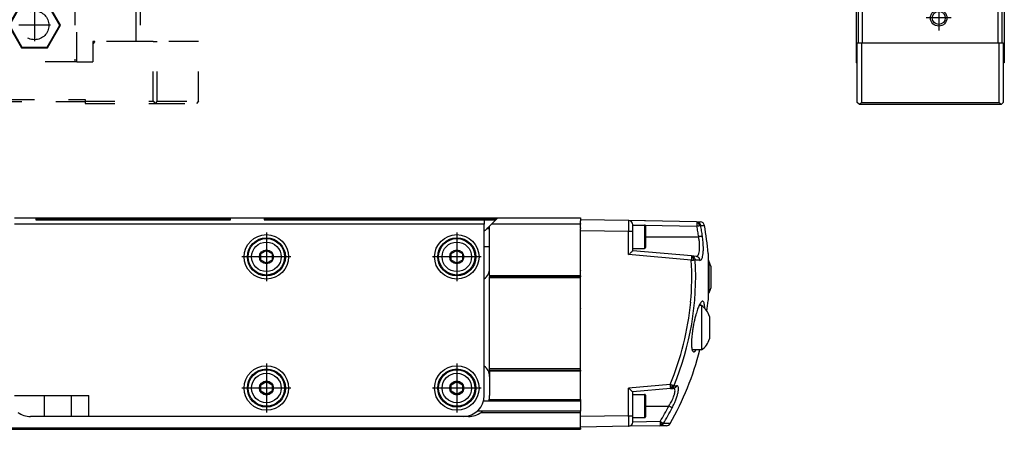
# Model space of a CAD drawing. Header units: millimetres. Extents: x -235 to 4016, y -109 to 485.
# Tile 38 of 44: x 3778 to 4011, y 92 to 189. Entities that reach past the tile are written whole.
import ezdxf

# ---------------------------------------------------------------- set-up
doc = ezdxf.new("R2010")
doc.units = ezdxf.units.MM
doc.linetypes.add('DASHED', pattern=[15, 7, -8])
doc.linetypes.add('DOT_CENTER', pattern=[14, 12, -1, 0, -1])
doc.layers.add('1', color=7, linetype='Continuous')

# ---------------------------------------------------------------- blocks, each defined once
blk = doc.blocks.new('CABEZA_1__4', base_point=(3716.43, 168.9))
at = {"color": 2, "linetype": 'DASHED'}
for p, q in [((3736.43, 194.35), (3736.43, 196.6)), ((3786.43, 194.35), (3786.43, 196.6)), ((3716.43, 194.35), (3716.43, 183.5)), ((3717.43, 194.35), (3716.43, 194.35)), ((3717.43, 183.5), (3717.43, 194.35)), ((3717.43, 194.35), (3731.43, 194.35)), ((3731.43, 178.7), (3731.43, 194.35)), ((3731.93, 194.35), (3731.43, 194.35)), ((3731.93, 194.35), (3731.93, 178.7)), ((3736.43, 194.35), (3731.93, 194.35)), ((3737.07, 194.35), (3736.43, 194.35)), ((3750.93, 194.35), (3737.07, 194.35)), ((3750.93, 178.7), (3750.93, 194.35)), ((3751.43, 194.35), (3750.93, 194.35)), ((3751.43, 194.35), (3751.43, 178.7)), ((3751.43, 194.35), (3771.43, 194.35)), ((3771.43, 194.35), (3771.43, 178.7)), ((3771.43, 194.35), (3771.93, 194.35)), ((3771.93, 178.7), (3771.93, 194.35)), ((3785.78, 194.35), (3771.93, 194.35)), ((3786.43, 194.35), (3785.78, 194.35)), ((3790.93, 194.35), (3786.43, 194.35)), ((3790.93, 194.35), (3790.93, 178.7)), ((3791.43, 194.35), (3790.93, 194.35)), ((3791.43, 178.7), (3791.43, 194.35)), ((3791.43, 194.35), (3805.43, 194.35)), ((3805.43, 183.5), (3805.43, 194.35)), ((3805.43, 194.35), (3806.43, 194.35)), ((3806.43, 194.35), (3806.43, 183.5)), ((3738.37, 192.65), (3735.3, 187.35)), ((3738.45, 192.5), (3735.48, 187.35)), ((3744.49, 192.65), (3738.37, 192.65)), ((3738.45, 192.5), (3738.37, 192.65)), ((3744.4, 192.5), (3738.45, 192.5)), ((3744.4, 192.5), (3744.49, 192.65)), ((3747.37, 187.35), (3744.4, 192.5)), ((3747.55, 187.35), (3744.49, 192.65)), ((3778.37, 192.65), (3775.3, 187.35)), ((3778.45, 192.5), (3775.48, 187.35)), ((3784.49, 192.65), (3778.37, 192.65)), ((3778.45, 192.5), (3778.37, 192.65)), ((3784.4, 192.5), (3778.45, 192.5)), ((3784.4, 192.5), (3784.49, 192.65)), ((3787.37, 187.35), (3784.4, 192.5)), ((3787.55, 187.35), (3784.49, 192.65)), ((3738.37, 182.05), (3735.3, 187.35)), ((3735.48, 187.35), (3735.3, 187.35)), ((3738.45, 182.2), (3735.48, 187.35)), ((3747.37, 187.35), (3744.4, 182.2)), ((3747.55, 187.35), (3744.49, 182.05)), ((3747.37, 187.35), (3747.55, 187.35)), ((3775.3, 187.35), (3778.37, 182.05)), ((3775.48, 187.35), (3775.3, 187.35)), ((3775.48, 187.35), (3778.45, 182.2)), ((3784.4, 182.2), (3787.37, 187.35)), ((3784.49, 182.05), (3787.55, 187.35)), ((3787.37, 187.35), (3787.55, 187.35)), ((3716.43, 169.4), (3716.43, 183.5)), ((3716.43, 183.5), (3717.43, 183.5)), ((3717.43, 183.5), (3717.43, 169.4)), ((3717.43, 183.5), (3727.18, 183.5)), ((3727.68, 183), (3727.18, 183.5)), ((3727.68, 183.5), (3727.18, 183.5)), ((3727.68, 183), (3727.68, 183.5)), ((3727.68, 178.7), (3727.68, 183)), ((3738.37, 182.05), (3738.45, 182.2)), ((3744.49, 182.05), (3738.37, 182.05)), ((3744.4, 182.2), (3738.45, 182.2)), ((3744.49, 182.05), (3744.4, 182.2)), ((3778.45, 182.2), (3778.37, 182.05)), ((3778.37, 182.05), (3784.49, 182.05)), ((3778.45, 182.2), (3784.4, 182.2)), ((3784.4, 182.2), (3784.49, 182.05)), ((3795.68, 183.5), (3795.18, 183)), ((3795.18, 183.5), (3795.18, 183)), ((3795.68, 183.5), (3795.18, 183.5)), ((3795.18, 183), (3795.18, 178.7)), ((3805.43, 183.5), (3795.68, 183.5)), ((3806.43, 183.5), (3805.43, 183.5)), ((3809.43, 183.5), (3806.43, 183.5)), ((3809.43, 169.4), (3809.43, 183.5)), ((3809.43, 183.5), (3810.43, 183.5)), ((3810.43, 169.4), (3810.43, 183.5)), ((3820.17, 183.5), (3810.43, 183.5)), ((3820.17, 169.4), (3820.17, 183.5)), ((3727.68, 178.7), (3731.43, 178.7)), ((3731.93, 178.7), (3731.43, 178.7)), ((3750.93, 178.7), (3731.93, 178.7)), ((3751.43, 178.7), (3750.93, 178.7)), ((3751.43, 178.7), (3771.43, 178.7)), ((3771.93, 178.7), (3771.43, 178.7)), ((3790.93, 178.7), (3771.93, 178.7)), ((3791.43, 178.7), (3790.93, 178.7)), ((3791.43, 178.7), (3795.18, 178.7)), ((3716.43, 169.4), (3716.93, 168.9)), ((3716.93, 168.9), (3717.43, 169.4)), ((3729.43, 168.9), (3716.93, 168.9)), ((3717.43, 169.4), (3729.43, 169.4)), ((3729.43, 169.8), (3793.43, 169.8)), ((3729.43, 169.4), (3729.43, 169.8)), ((3729.43, 169.3), (3729.43, 169.4)), ((3793.43, 169.3), (3729.43, 169.3)), ((3729.43, 168.9), (3729.43, 169.3)), ((3793.43, 169.8), (3793.43, 169.4)), ((3793.43, 169.4), (3793.43, 169.3)), ((3793.43, 169.4), (3809.43, 169.4)), ((3793.43, 169.3), (3793.43, 168.9)), ((3793.43, 168.9), (3809.93, 168.9)), ((3809.43, 169.4), (3809.93, 168.9)), ((3810.43, 169.4), (3809.93, 168.9)), ((3809.93, 168.9), (3819.67, 168.9)), ((3810.43, 169.4), (3820.17, 169.4)), ((3820.17, 169.4), (3819.67, 168.9))]:
    blk.add_line(p, q, dxfattribs=at)
for centre in [(3741.43, 187.35), (3781.43, 187.35)]:
    blk.add_circle(centre, 3.4, dxfattribs=at)
for points in [[(3737.07, 194.35), (3737.05, 194.56), (3736.99, 194.98), (3736.92, 195.56), (3736.85, 196.1), (3736.8, 196.43), (3736.78, 196.6)], [(3785.78, 194.35), (3785.81, 194.56), (3785.86, 194.98), (3785.94, 195.56), (3786.01, 196.1), (3786.05, 196.43), (3786.07, 196.6)]]:
    blk.add_open_spline(points, degree=3, knots=[0, 0, 0, 0, 0.63275, 1.265494, 1.768306, 2.271081, 2.271081, 2.271081, 2.271081], dxfattribs=at)
at = {"layer": '1', "color": 2, "linetype": 'DOT_CENTER'}
for p, q in [((3741.43, 191.09), (3741.43, 183.61)), ((3781.43, 191.09), (3781.43, 183.61)), ((3745.17, 187.35), (3737.69, 187.35)), ((3785.17, 187.35), (3777.69, 187.35))]:
    blk.add_line(p, q, dxfattribs=at)
blk = doc.blocks.new('Li-28__6', base_point=(799.62, 168.65))
blk.add_blockref('CABEZA_1__4', (3716.43, 168.9))
blk = doc.blocks.new('A2', base_point=(1171, 212))
blk.add_blockref('Li-28__6', (799.62, 168.65))
blk = doc.blocks.new('Li-28_PERFIL__7', base_point=(830.43, 91.9))
at = {"color": 7, "linetype": 'Continuous'}
for p, q in [((3776.73, 141.9), (3781.73, 141.9)), ((3887.73, 140.4), (3776.73, 140.4)), ((3781.73, 141.9), (3827.73, 141.9)), ((3781.73, 141.9), (3781.73, 141.4)), ((3781.73, 141.65), (3827.73, 141.65)), ((3781.73, 141.4), (3783.78, 141.4)), ((3783.78, 141.4), (3786.93, 141.4)), ((3786.93, 141.4), (3790.08, 141.4)), ((3790.08, 141.4), (3821.05, 141.4)), ((3821.05, 141.4), (3823.93, 141.4)), ((3823.93, 141.4), (3826.8, 141.4)), ((3826.8, 141.4), (3827.73, 141.4)), ((3827.73, 141.9), (3835.73, 141.9)), ((3827.73, 141.4), (3827.73, 141.9)), ((3835.73, 141.9), (3890.95, 141.9)), ((3835.73, 141.9), (3835.73, 141.4)), ((3835.73, 141.65), (3890.7, 141.65)), ((3835.73, 141.4), (3887.73, 141.4)), ((3887.73, 141.4), (3890.44, 141.4)), ((3887.73, 141.4), (3887.73, 140.4)), ((3887.73, 99.9), (3887.73, 140.4)), ((3888.98, 139.93), (3888.54, 139.49)), ((3889.45, 140.4), (3888.98, 139.93)), ((3888.98, 135.04), (3888.98, 139.93)), ((3890.2, 141.15), (3889.45, 140.4)), ((3910.43, 140.4), (3889.45, 140.4)), ((3890.2, 141.15), (3890.44, 141.4)), ((3890.44, 141.4), (3890.95, 141.9)), ((3890.95, 141.9), (3910.43, 141.9)), ((3910.43, 141.9), (3910.43, 141.4)), ((3910.43, 141.4), (3910.43, 141.15)), ((3910.43, 140.6), (3910.43, 141.15)), ((3910.43, 140.49), (3910.43, 140.6)), ((3910.43, 140.49), (3910.43, 140.4)), ((3910.43, 140.4), (3910.43, 140.33)), ((3910.43, 140.28), (3910.43, 140.33)), ((3910.43, 140.02), (3910.43, 140.28)), ((3910.43, 139.49), (3910.43, 140.02)), ((3888.37, 139.33), (3888.98, 139.33)), ((3888.51, 139.46), (3888.54, 139.49)), ((3888.54, 139.49), (3888.98, 139.49)), ((3910.43, 139.49), (3910.43, 139.33)), ((3910.43, 138.9), (3910.43, 139.33)), ((3910.43, 138.42), (3910.43, 138.9)), ((3910.43, 136.04), (3910.43, 138.42)), ((3888.98, 135.04), (3887.73, 135.04)), ((3888.98, 129.89), (3888.98, 135.04)), ((3910.43, 135.95), (3910.43, 136.04)), ((3910.43, 135.88), (3910.43, 135.95)), ((3910.43, 135.67), (3910.43, 135.88)), ((3910.43, 135.04), (3910.43, 135.67)), ((3910.43, 133.31), (3910.43, 135.04)), ((3834.9, 133.42), (3836.23, 134.18)), ((3834.9, 131.88), (3834.9, 133.42)), ((3836.23, 134.18), (3837.56, 133.42)), ((3837.56, 133.42), (3837.56, 131.88)), ((3879.9, 133.42), (3881.23, 134.18)), ((3879.9, 131.88), (3879.9, 133.42)), ((3881.23, 134.18), (3882.56, 133.42)), ((3882.56, 133.42), (3882.56, 131.88)), ((3910.43, 129.39), (3910.43, 133.31)), ((3836.23, 131.12), (3834.9, 131.88)), ((3837.56, 131.88), (3836.23, 131.12)), ((3881.23, 131.12), (3879.9, 131.88)), ((3882.56, 131.88), (3881.23, 131.12)), ((3888.98, 128.15), (3888.98, 129.89)), ((3888.98, 128.15), (3888.98, 127.9)), ((3910.43, 128.15), (3888.98, 128.15)), ((3910.43, 129.39), (3910.43, 129.37)), ((3910.43, 129.11), (3910.43, 129.37)), ((3910.43, 128.85), (3910.43, 129.11)), ((3910.43, 128.15), (3910.43, 128.85)), ((3910.43, 128.15), (3910.43, 127.9)), ((3888.98, 127.65), (3888.98, 127.9)), ((3910.43, 127.9), (3888.98, 127.9)), ((3910.43, 127.65), (3888.98, 127.65)), ((3888.98, 106.15), (3888.98, 127.65)), ((3910.43, 127.65), (3910.43, 127.9)), ((3910.43, 120.82), (3910.43, 127.65)), ((3910.43, 120.46), (3910.43, 120.82)), ((3910.43, 120.46), (3910.43, 120.39)), ((3910.43, 119.52), (3910.43, 120.39)), ((3910.43, 117.66), (3910.43, 119.52)), ((3910.43, 116.93), (3910.43, 117.66)), ((3910.43, 116.91), (3910.43, 116.93)), ((3910.43, 116.89), (3910.43, 116.91)), ((3910.43, 116.11), (3910.43, 116.89)), ((3910.43, 116.08), (3910.43, 116.11)), ((3910.43, 110.23), (3910.43, 116.08)), ((3910.43, 108.71), (3910.43, 110.23)), ((3910.43, 108.71), (3910.43, 108.68)), ((3910.43, 107.9), (3910.43, 108.68)), ((3910.43, 107.87), (3910.43, 107.9)), ((3910.43, 106.15), (3910.43, 107.87)), ((3888.98, 105.9), (3888.98, 106.15)), ((3910.43, 106.15), (3888.98, 106.15)), ((3888.98, 105.9), (3910.43, 105.9)), ((3888.98, 105.9), (3888.98, 105.65)), ((3910.43, 105.65), (3888.98, 105.65)), ((3888.98, 105.65), (3888.98, 104.39)), ((3910.43, 105.9), (3910.43, 106.15)), ((3910.43, 105.9), (3910.43, 105.65)), ((3910.43, 101.98), (3910.43, 105.65)), ((3834.9, 102.42), (3836.23, 103.18)), ((3834.9, 100.88), (3834.9, 102.42)), ((3836.23, 103.18), (3837.56, 102.42)), ((3837.56, 102.42), (3837.56, 100.88)), ((3879.9, 102.42), (3881.23, 103.18)), ((3879.9, 100.88), (3879.9, 102.42)), ((3881.23, 103.18), (3882.56, 102.42)), ((3882.56, 102.42), (3882.56, 100.88)), ((3888.98, 104.39), (3888.98, 99.9)), ((3836.23, 100.12), (3834.9, 100.88)), ((3837.56, 100.88), (3836.23, 100.12)), ((3881.23, 100.12), (3879.9, 100.88)), ((3882.56, 100.88), (3881.23, 100.12)), ((3910.43, 99.91), (3910.43, 101.98)), ((3776.73, 99.9), (3783.78, 99.9)), ((3783.78, 94.9), (3783.78, 99.9)), ((3783.78, 99.9), (3786.93, 99.9)), ((3786.93, 99.9), (3790.08, 99.9)), ((3790.08, 99.9), (3790.08, 94.9)), ((3790.08, 99.9), (3794.23, 99.9)), ((3794.23, 94.9), (3794.23, 99.9)), ((3887.56, 98.64), (3888.82, 98.64)), ((3888.82, 98.65), (3910.43, 98.65)), ((3888.88, 98.9), (3910.43, 98.9)), ((3910.43, 99.9), (3910.43, 99.91)), ((3910.43, 99.79), (3910.43, 99.9)), ((3910.43, 99.75), (3910.43, 99.79)), ((3910.43, 98.92), (3910.43, 99.75)), ((3910.43, 98.9), (3910.43, 98.92)), ((3910.43, 98.9), (3910.43, 98.65)), ((3910.43, 98.65), (3910.43, 96.9)), ((3887.3, 96.16), (3886.04, 96.16)), ((3886.98, 95.9), (3910.43, 95.9)), ((3910.43, 96.15), (3887.29, 96.15)), ((3910.43, 96.9), (3910.43, 96.15)), ((3910.43, 95.9), (3910.43, 96.15)), ((3910.43, 95.05), (3910.43, 95.9)), ((3783.78, 94.9), (3780.48, 94.9)), ((3790.08, 94.9), (3783.78, 94.9)), ((3794.23, 94.9), (3790.08, 94.9)), ((3882.73, 94.9), (3794.23, 94.9)), ((3883.98, 94.9), (3882.73, 94.9)), ((3910.43, 94.9), (3910.43, 95.05)), ((3910.43, 93.8), (3910.43, 94.9)), ((3910.43, 93.7), (3910.43, 93.8)), ((3910.43, 93), (3910.43, 93.7)), ((3910.43, 92.15), (830.43, 92.15)), ((830.43, 91.9), (3910.43, 91.9)), ((3910.43, 92.81), (3910.43, 93)), ((3910.43, 92.4), (3910.43, 92.81)), ((3910.43, 92.15), (3910.43, 92.4)), ((3910.43, 92.15), (3910.43, 91.9))]:
    blk.add_line(p, q, dxfattribs=at)
for centre, radius in [((3836.23, 132.65), 5.25), ((3881.23, 132.65), 5.25), ((3836.23, 132.65), 4.5), ((3836.23, 132.65), 4.3), ((3836.23, 132.65), 3.49), ((3881.23, 132.65), 4.5), ((3881.23, 132.65), 4.3), ((3881.23, 132.65), 3.49), ((3836.23, 132.65), 1.66), ((3881.23, 132.65), 1.66), ((3836.23, 101.65), 5.25), ((3836.23, 101.65), 4.5), ((3836.23, 101.65), 4.3), ((3836.23, 101.65), 3.49), ((3881.23, 101.65), 5.25), ((3881.23, 101.65), 4.5), ((3881.23, 101.65), 4.3), ((3881.23, 101.65), 3.49), ((3836.23, 101.65), 1.66), ((3881.23, 101.65), 1.66)]:
    blk.add_circle(centre, radius, dxfattribs=at)
for centre, radius, start, end in [((3884.98, 143), 5, 303.367, 312.7693), ((3884.98, 143), 5, 312.7693, 315), ((3885.98, 129.89), 3, 305.6853, 0), ((3885.98, 104.39), 3, 360, 54.3147), ((3882.73, 99.9), 5, 270, 360), ((3883.98, 99.9), 5, 345.5272, 348.4677), ((3883.98, 99.9), 5, 345.3899, 345.5272), ((3883.98, 99.9), 5, 348.4677, 360), ((3780.48, 99.9), 5, 233.1267, 269.9945), ((3883.98, 99.9), 5, 270, 306.8775), ((3883.98, 99.9), 5, 306.8775, 311.4166)]:
    blk.add_arc(centre, radius, start, end, dxfattribs=at)
at = {"layer": '1', "color": 2, "linetype": 'DOT_CENTER'}
for p, q in [((3836.23, 138.43), (3836.23, 126.88)), ((3881.23, 138.43), (3881.23, 126.88)), ((3842, 132.65), (3830.45, 132.65)), ((3887, 132.65), (3875.45, 132.65)), ((3836.23, 107.43), (3836.23, 95.88)), ((3881.23, 107.43), (3881.23, 95.88)), ((3842, 101.65), (3830.45, 101.65)), ((3887, 101.65), (3875.45, 101.65))]:
    blk.add_line(p, q, dxfattribs=at)
blk = doc.blocks.new('TAPA_DERECHA__8', base_point=(3910.43, 92.4))
at = {"color": 7, "linetype": 'Continuous'}
for p, q in [((3910.43, 141.4), (3910.43, 141.15)), ((3921.84, 141.2), (3910.43, 141.4)), ((3910.43, 140.6), (3910.43, 141.15)), ((3910.43, 140.49), (3910.43, 140.6)), ((3910.43, 140.49), (3910.43, 140.4)), ((3910.43, 140.4), (3910.43, 140.33)), ((3910.43, 140.28), (3910.43, 140.33)), ((3910.43, 140.02), (3910.43, 140.28)), ((3910.43, 139.49), (3910.43, 140.02)), ((3937.92, 140.92), (3921.84, 141.2)), ((3922.83, 140.18), (3922.83, 140.2)), ((3922.83, 140.15), (3922.83, 140.18)), ((3922.83, 140.18), (3924.83, 140.15)), ((3922.83, 138.7), (3922.83, 140.15)), ((3922.83, 140.15), (3925.63, 140.15)), ((3925.63, 140.15), (3925.63, 134.65)), ((3925.7, 140.13), (3937.99, 139.92)), ((3925.83, 139.95), (3925.83, 137.4)), ((3937.92, 140.92), (3938.79, 140.9)), ((3937.98, 140.62), (3937.99, 139.92)), ((3938.43, 140.53), (3938.54, 140.68)), ((3938.87, 140.09), (3939.76, 140.08)), ((3910.43, 139.49), (3910.43, 139.33)), ((3910.43, 138.9), (3910.43, 139.33)), ((3910.43, 138.42), (3910.43, 138.9)), ((3910.43, 138.9), (3921.84, 138.7)), ((3910.43, 136.04), (3910.43, 138.42)), ((3921.84, 133.16), (3921.84, 138.7)), ((3922.83, 134.65), (3922.83, 138.7)), ((3925.83, 137.4), (3925.83, 134.85)), ((3925.83, 137.4), (3938.4, 137.4)), ((3910.43, 135.95), (3910.43, 136.04)), ((3910.43, 135.88), (3910.43, 135.95)), ((3910.43, 135.67), (3910.43, 135.88)), ((3910.43, 135.04), (3910.43, 135.67)), ((3910.43, 133.31), (3910.43, 135.04)), ((3910.43, 129.39), (3910.43, 133.31)), ((3936.65, 131.86), (3921.84, 133.16)), ((3922.83, 134.07), (3922.83, 134.65)), ((3922.83, 134.65), (3925.63, 134.65)), ((3936.71, 132.86), (3922.83, 134.07)), ((3937.8, 132.76), (3936.71, 132.86)), ((3940.61, 133.44), (3940.61, 122.37)), ((3940.61, 131.7), (3940.83, 131.7)), ((3940.83, 131.7), (3940.83, 124.1)), ((3941.23, 130.45), (3940.83, 131.7)), ((3941.23, 130.45), (3941.23, 125.35)), ((3910.43, 129.39), (3910.43, 129.37)), ((3910.43, 129.11), (3910.43, 129.37)), ((3910.43, 128.85), (3910.43, 129.11)), ((3910.43, 128.15), (3910.43, 128.85)), ((3910.43, 128.15), (3910.43, 127.9)), ((3910.43, 127.65), (3910.43, 127.9)), ((3910.43, 120.82), (3910.43, 127.65)), ((3940.61, 124.1), (3940.83, 124.1)), ((3941.23, 125.35), (3940.83, 124.1)), ((3939.08, 121.14), (3938.5, 121.14)), ((3939.08, 121.14), (3939.08, 115.89)), ((3910.43, 120.46), (3910.43, 120.82)), ((3910.43, 120.46), (3910.43, 120.39)), ((3910.43, 119.52), (3910.43, 120.39)), ((3910.43, 117.66), (3910.43, 119.52)), ((3910.43, 116.93), (3910.43, 117.66)), ((3910.43, 116.91), (3910.43, 116.93)), ((3910.43, 116.89), (3910.43, 116.91)), ((3910.43, 116.11), (3910.43, 116.89)), ((3940.98, 118.54), (3940.98, 115.89)), ((3910.43, 116.08), (3910.43, 116.11)), ((3910.43, 110.23), (3910.43, 116.08)), ((3939.08, 115.89), (3939.08, 110.64)), ((3940.98, 115.89), (3940.98, 113.25)), ((3910.43, 108.71), (3910.43, 110.23)), ((3939.08, 110.64), (3936.86, 110.64)), ((3910.43, 108.71), (3910.43, 108.68)), ((3910.43, 107.9), (3910.43, 108.68)), ((3910.43, 107.87), (3910.43, 107.9)), ((3910.43, 106.15), (3910.43, 107.87)), ((3910.43, 105.9), (3910.43, 106.15)), ((3910.43, 105.9), (3910.43, 105.65)), ((3910.43, 101.98), (3910.43, 105.65)), ((3931.64, 102.5), (3921.84, 101.64)), ((3910.43, 99.91), (3910.43, 101.98)), ((3921.84, 95.1), (3921.84, 101.64)), ((3931.71, 101.51), (3922.83, 100.72)), ((3922.83, 100.15), (3922.83, 100.72)), ((3922.83, 100.15), (3925.63, 100.15)), ((3922.83, 99.11), (3922.83, 100.15)), ((3925.63, 100.15), (3925.63, 94.65)), ((3931.71, 101.51), (3932.37, 101.56)), ((3932.07, 101.85), (3932.19, 101.69)), ((3910.43, 99.9), (3910.43, 99.91)), ((3910.43, 99.79), (3910.43, 99.9)), ((3910.43, 99.75), (3910.43, 99.79)), ((3910.43, 98.92), (3910.43, 99.75)), ((3910.43, 98.9), (3910.43, 98.92)), ((3910.43, 98.9), (3910.43, 98.65)), ((3910.43, 98.65), (3910.43, 96.9)), ((3922.83, 95.68), (3922.83, 99.11)), ((3925.83, 99.95), (3925.83, 97.4)), ((3910.43, 96.9), (3910.43, 96.15)), ((3910.43, 95.9), (3910.43, 96.15)), ((3910.43, 95.05), (3910.43, 95.9)), ((3922.83, 95.1), (3922.83, 95.68)), ((3925.83, 97.4), (3925.83, 94.85)), ((3925.83, 97.4), (3931.33, 97.4)), ((3921.84, 95.1), (3910.43, 94.9)), ((3910.43, 94.9), (3910.43, 95.05)), ((3910.43, 93.8), (3910.43, 94.9)), ((3910.43, 93.7), (3910.43, 93.8)), ((3910.43, 93), (3910.43, 93.7)), ((3922.83, 94.65), (3922.83, 95.1)), ((3922.83, 93.61), (3922.83, 94.65)), ((3922.83, 94.65), (3925.63, 94.65)), ((3929.29, 93.72), (3922.83, 93.61)), ((3922.83, 93.6), (3922.83, 93.61)), ((3929.29, 93.72), (3929.28, 93.02)), ((3931.65, 93.26), (3930.05, 93.23)), ((3910.43, 92.81), (3910.43, 93)), ((3910.43, 92.4), (3910.43, 92.81)), ((3921.84, 92.6), (3910.43, 92.4)), ((3929.22, 92.73), (3921.84, 92.6)), ((3930.8, 92.75), (3929.22, 92.73))]:
    blk.add_line(p, q, dxfattribs=at)
for centre, radius, start, end in [((3921.83, 140.2), 1, 0, 89), ((3925.63, 140.95), 0.2, 66.4096, 90), ((3925.63, 139.95), 0.2, 0, 90), ((3937.9, 139.94), 0.98, 49.0871, 88.945), ((3937.94, 139.34), 1.29, 67.4278, 88.2391), ((3937.24, 139.91), 1.34, 5.0059, 27.2271), ((3937.89, 139.92), 1, 9.8035, 49.0683), ((3938.78, 139.9), 1, 10.0163, 89), ((3870.83, 127.9), 70, 4.5346, 10.0163), ((3925.63, 134.85), 0.2, 270, 0), ((3936.63, 131.93), 0.931, 42.4732, 84.7663), ((3871.19, 127.9), 66.51, 337.2008, 3.4628), ((3871.22, 127.9), 65.55, 354.7744, 3.4637), ((3936.51, 131.31), 1.27, 60.0809, 81.4748), ((3935.74, 131.92), 1.48, 358.9298, 19.1166), ((3936.57, 131.88), 1.01, 2.4456, 42.4472), ((3871.23, 127.93), 65.55, 337.1705, 354.7504), ((3936.03, 116.93), 5.2, 18.0451, 54.1555), ((3870.83, 127.9), 70, 353.3662, 355.4654), ((3936.03, 114.86), 5.2, 305.8445, 341.9549), ((3870.83, 127.9), 70, 330.3365, 345.7273), ((3925.63, 99.95), 0.2, 0, 90), ((3931.67, 103.07), 1.28, 271.4086, 288.1021), ((3931.64, 102.4), 0.901, 274.5915, 307.6845), ((3930.69, 102.46), 1.5, 336.3945, 352.7849), ((3931.57, 102.46), 0.991, 308.6721, 340.0689), ((3872.15, 127.87), 66.57, 329.1416, 332.7579), ((3872.08, 127.87), 67.53, 329.1416, 332.7579), ((3921.83, 93.6), 1, 271, 0), ((3925.63, 94.85), 0.2, 270, 0), ((3928.46, 93.75), 1.37, 328.342, 345.7606), ((3929.19, 93.71), 0.987, 301.4076, 331.0791), ((3930.78, 93.75), 1, 271, 330.3365), ((3929.2, 93.68), 0.954, 271.0524, 301.3899), ((3929.4, 94.38), 1.36, 264.843, 279.5953)]:
    blk.add_arc(centre, radius, start, end, dxfattribs=at)
for points, knots in [([(3921.84, 138.7), (3921.85, 138.76), (3921.85, 138.89), (3921.85, 139.11), (3921.85, 139.37), (3921.85, 139.65), (3921.85, 139.92), (3921.85, 140.14), (3921.85, 140.32), (3921.85, 140.49), (3921.85, 140.65), (3921.85, 140.81), (3921.85, 140.92), (3921.85, 141.02), (3921.85, 141.1), (3921.85, 141.16), (3921.85, 141.19), (3921.85, 141.2), (3921.84, 141.2)], [0, 0, 0, 0, 0.176795, 0.401471, 0.664196, 0.955136, 1.234139, 1.461998, 1.639663, 1.768084, 1.973509, 2.127635, 2.237289, 2.309299, 2.412213, 2.469541, 2.494368, 2.499756, 2.499756, 2.499756, 2.499756]), ([(3937.92, 140.92), (3937.92, 140.91), (3937.94, 140.9), (3937.94, 140.87), (3937.96, 140.82), (3937.97, 140.74), (3937.97, 140.67), (3937.98, 140.62)], [0, 0, 0, 0, 0.0185513, 0.049983, 0.0851286, 0.1786044, 0.3034301, 0.3034301, 0.3034301, 0.3034301]), ([(3937.99, 139.92), (3938.03, 139.93), (3938.13, 139.95), (3938.29, 139.98), (3938.44, 140.01), (3938.54, 140.02), (3938.57, 140.03)], [0, 0, 0, 0, 0.1319943, 0.3116151, 0.4823734, 0.5958903, 0.5958903, 0.5958903, 0.5958903]), ([(3938.4, 137.4), (3938.37, 137.59), (3938.31, 138.01), (3938.21, 138.65), (3938.1, 139.29), (3938.03, 139.71), (3937.99, 139.92)], [0, 0, 0, 0, 0.59703, 1.276098, 1.914732, 2.553358, 2.553358, 2.553358, 2.553358]), ([(3938.57, 140.03), (3938.6, 140.04), (3938.66, 140.05), (3938.73, 140.06), (3938.77, 140.07), (3938.8, 140.08), (3938.84, 140.08), (3938.86, 140.09), (3938.87, 140.09)], [0, 0, 0, 0, 0.0959035, 0.1640655, 0.2054774, 0.2319626, 0.271097, 0.3060193, 0.3060193, 0.3060193, 0.3060193]), ([(3939.29, 137.53), (3939.26, 137.73), (3939.2, 138.16), (3939.1, 138.8), (3938.99, 139.45), (3938.91, 139.88), (3938.87, 140.09)], [0, 0, 0, 0, 0.605682, 1.294592, 1.942482, 2.590363, 2.590363, 2.590363, 2.590363]), ([(3921.84, 138.7), (3921.91, 138.7), (3922.03, 138.7), (3922.21, 138.7), (3922.38, 138.7), (3922.53, 138.7), (3922.66, 138.7), (3922.74, 138.7), (3922.79, 138.7), (3922.82, 138.7), (3922.83, 138.7)], [0, 0, 0, 0, 0.1851524, 0.3632733, 0.5408622, 0.695798, 0.8217944, 0.9137393, 0.9481435, 0.9825476, 0.9825476, 0.9825476, 0.9825476]), ([(3937.8, 132.76), (3937.89, 132.77), (3938.09, 132.8), (3938.29, 133.08), (3938.46, 133.49), (3938.57, 134.07), (3938.62, 134.81), (3938.61, 135.61), (3938.54, 136.49), (3938.45, 137.09), (3938.4, 137.4)], [0, 0, 0, 0, 0.268079, 0.587108, 0.943719, 1.620177, 2.335941, 3.155273, 4.036438, 4.97403, 4.97403, 4.97403, 4.97403]), ([(3939.29, 137.53), (3939.28, 137.53), (3939.24, 137.53), (3939.18, 137.52), (3939.09, 137.5), (3938.98, 137.48), (3938.85, 137.46), (3938.7, 137.44), (3938.55, 137.42), (3938.45, 137.4), (3938.4, 137.4)], [0, 0, 0, 0, 0.0369725, 0.1006094, 0.1911061, 0.3061814, 0.4413411, 0.5902854, 0.7459459, 0.9014766, 0.9014766, 0.9014766, 0.9014766]), ([(3938.68, 131.82), (3938.79, 131.85), (3939.01, 131.9), (3939.21, 132.27), (3939.36, 132.77), (3939.48, 133.54), (3939.52, 134.41), (3939.5, 135.34), (3939.44, 136.36), (3939.34, 137.09), (3939.29, 137.53)], [0, 0, 0, 0, 0.310836, 0.643265, 1.183965, 1.90098, 2.949833, 3.787668, 4.688659, 6.018673, 6.018673, 6.018673, 6.018673]), ([(3921.84, 133.16), (3922.02, 133.31), (3922.35, 133.62), (3922.67, 133.93), (3922.83, 134.07)], [0, 0, 0, 0, 0.705518, 1.343454, 1.343454, 1.343454, 1.343454]), ([(3936.71, 132.86), (3936.71, 132.84), (3936.72, 132.82), (3936.71, 132.76), (3936.71, 132.68), (3936.7, 132.61), (3936.7, 132.56)], [0, 0, 0, 0, 0.0405654, 0.0762797, 0.1685844, 0.2927377, 0.2927377, 0.2927377, 0.2927377]), ([(3938.68, 131.82), (3938.68, 131.88), (3938.67, 131.99), (3938.61, 132.16), (3938.53, 132.32), (3938.42, 132.47), (3938.28, 132.59), (3938.13, 132.68), (3937.97, 132.74), (3937.86, 132.75), (3937.8, 132.76)], [0, 0, 0, 0, 0.168247, 0.344257, 0.525474, 0.708837, 0.891186, 1.069567, 1.241449, 1.404965, 1.404965, 1.404965, 1.404965]), ([(3936.7, 132.56), (3936.7, 132.5), (3936.69, 132.4), (3936.67, 132.22), (3936.66, 132.04), (3936.66, 131.91), (3936.65, 131.86)], [0, 0, 0, 0, 0.1800212, 0.3239306, 0.5452207, 0.7049391, 0.7049391, 0.7049391, 0.7049391]), ([(3936.65, 131.86), (3936.7, 131.86), (3936.8, 131.87), (3936.94, 131.88), (3937.09, 131.89), (3937.18, 131.89), (3937.23, 131.9)], [0, 0, 0, 0, 0.1256505, 0.2974035, 0.4409975, 0.5731264, 0.5731264, 0.5731264, 0.5731264]), ([(3937.14, 132.41), (3937.16, 132.43), (3937.2, 132.46), (3937.24, 132.5), (3937.28, 132.54), (3937.31, 132.55), (3937.32, 132.56)], [0, 0, 0, 0, 0.0739551, 0.1426895, 0.19307, 0.2270125, 0.2270125, 0.2270125, 0.2270125]), ([(3937.23, 131.9), (3937.27, 131.9), (3937.34, 131.9), (3937.43, 131.91), (3937.51, 131.91), (3937.56, 131.92), (3937.58, 131.92)], [0, 0, 0, 0, 0.1174136, 0.2172428, 0.2876461, 0.3548485, 0.3548485, 0.3548485, 0.3548485]), ([(3938.68, 131.82), (3938.6, 131.83), (3938.43, 131.84), (3938.16, 131.87), (3937.87, 131.89), (3937.68, 131.91), (3937.58, 131.92)], [0, 0, 0, 0, 0.255073, 0.524842, 0.808992, 1.107606, 1.107606, 1.107606, 1.107606]), ([(3939.25, 122.14), (3939.22, 122.12), (3939.13, 122.09), (3938.97, 121.94), (3938.75, 121.65), (3938.45, 121.08), (3938.1, 120.19), (3937.78, 119.17), (3937.52, 118.2), (3937.34, 117.42), (3937.21, 116.79), (3937.08, 116.12), (3936.97, 115.4), (3936.86, 114.65), (3936.8, 114.05), (3936.74, 113.44), (3936.7, 112.82), (3936.69, 112.19), (3936.7, 111.74), (3936.73, 111.31), (3936.78, 110.93), (3936.88, 110.58), (3936.98, 110.33), (3937.11, 110.25), (3937.18, 110.21)], [0, 0, 0, 0, 0.101106, 0.299311, 0.643596, 1.190996, 2.227154, 3.498747, 4.411373, 5.223766, 5.887984, 6.355479, 7.278424, 8.049722, 8.653614, 9.073856, 9.884788, 10.509669, 10.960961, 11.250116, 11.7921, 12.110834, 12.351028, 12.571077, 12.571077, 12.571077, 12.571077]), ([(3939.83, 120.48), (3939.82, 120.69), (3939.8, 121.04), (3939.74, 121.47), (3939.66, 121.79), (3939.56, 122.01), (3939.39, 122.15), (3939.29, 122.14), (3939.25, 122.14)], [0, 0, 0, 0, 0.638635, 1.055375, 1.296054, 1.610229, 1.784826, 1.903068, 1.903068, 1.903068, 1.903068]), ([(3937.18, 110.21), (3937.23, 110.2), (3937.33, 110.2), (3937.47, 110.3), (3937.59, 110.41), (3937.68, 110.52), (3937.73, 110.59), (3937.75, 110.63), (3937.76, 110.64)], [0, 0, 0, 0, 0.1495168, 0.313852, 0.4905645, 0.6568925, 0.7101837, 0.7726115, 0.7726115, 0.7726115, 0.7726115]), ([(3931.64, 102.5), (3931.65, 102.43), (3931.66, 102.3), (3931.67, 102.12), (3931.69, 101.95), (3931.69, 101.84), (3931.7, 101.79)], [0, 0, 0, 0, 0.1949786, 0.3822185, 0.5548187, 0.7061491, 0.7061491, 0.7061491, 0.7061491]), ([(3932.18, 102.27), (3932.14, 102.29), (3932.05, 102.32), (3931.92, 102.38), (3931.78, 102.44), (3931.68, 102.48), (3931.64, 102.5)], [0, 0, 0, 0, 0.1322483, 0.275919, 0.4490572, 0.583342, 0.583342, 0.583342, 0.583342]), ([(3922.83, 100.72), (3922.67, 100.87), (3922.35, 101.18), (3922.02, 101.48), (3921.84, 101.64)], [0, 0, 0, 0, 0.637937, 1.343454, 1.343454, 1.343454, 1.343454]), ([(3931.33, 97.4), (3931.46, 97.61), (3931.7, 98), (3931.99, 98.52), (3932.24, 99.02), (3932.45, 99.5), (3932.61, 99.95), (3932.73, 100.34), (3932.81, 100.73), (3932.83, 101.1), (3932.76, 101.36), (3932.66, 101.5), (3932.51, 101.56), (3932.41, 101.56), (3932.37, 101.56)], [0, 0, 0, 0, 0.757886, 1.358662, 1.78473, 2.447696, 2.925471, 3.224658, 3.659213, 4.134754, 4.312948, 4.461201, 4.62088, 4.760113, 4.760113, 4.760113, 4.760113]), ([(3931.7, 101.79), (3931.7, 101.76), (3931.7, 101.7), (3931.71, 101.63), (3931.71, 101.58), (3931.71, 101.54), (3931.71, 101.52), (3931.71, 101.51)], [0, 0, 0, 0, 0.1049483, 0.1749342, 0.2164587, 0.2509829, 0.2855071, 0.2855071, 0.2855071, 0.2855071]), ([(3932.12, 96.95), (3932.3, 97.32), (3932.61, 97.94), (3933, 98.89), (3933.3, 99.73), (3933.51, 100.51), (3933.63, 101.19), (3933.65, 101.7), (3933.51, 102.07), (3933.33, 102.19), (3933.22, 102.19), (3933.17, 102.19)], [0, 0, 0, 0, 1.221964, 2.080687, 3.064748, 3.91317, 4.488892, 5.131804, 5.427096, 5.616449, 5.754611, 5.754611, 5.754611, 5.754611]), ([(3932.51, 102.13), (3932.48, 102.14), (3932.44, 102.15), (3932.37, 102.19), (3932.28, 102.23), (3932.21, 102.25), (3932.18, 102.27)], [0, 0, 0, 0, 0.0674993, 0.1379921, 0.2531069, 0.3555383, 0.3555383, 0.3555383, 0.3555383]), ([(3933.17, 102.19), (3933.15, 102.14), (3933.12, 102.06), (3933.05, 101.95), (3932.96, 101.84), (3932.86, 101.75), (3932.74, 101.67), (3932.62, 101.61), (3932.49, 101.57), (3932.41, 101.56), (3932.37, 101.56)], [0, 0, 0, 0, 0.132571, 0.268241, 0.405733, 0.543701, 0.680834, 0.815928, 0.947917, 1.075935, 1.075935, 1.075935, 1.075935]), ([(3932.51, 102.13), (3932.56, 102.13), (3932.68, 102.14), (3932.84, 102.16), (3933.01, 102.17), (3933.12, 102.18), (3933.17, 102.19)], [0, 0, 0, 0, 0.1726495, 0.3423354, 0.5073641, 0.6668909, 0.6668909, 0.6668909, 0.6668909]), ([(3932.12, 96.95), (3932.11, 96.96), (3932.08, 96.98), (3932.02, 97.02), (3931.94, 97.07), (3931.84, 97.12), (3931.73, 97.19), (3931.6, 97.26), (3931.47, 97.33), (3931.38, 97.37), (3931.33, 97.4)], [0, 0, 0, 0, 0.0421455, 0.1095581, 0.2022132, 0.3177866, 0.4519605, 0.5988137, 0.751753, 0.9043954, 0.9043954, 0.9043954, 0.9043954]), ([(3921.84, 92.6), (3921.85, 92.6), (3921.85, 92.61), (3921.85, 92.64), (3921.85, 92.7), (3921.85, 92.81), (3921.85, 92.97), (3921.85, 93.15), (3921.85, 93.4), (3921.85, 93.73), (3921.85, 94.05), (3921.85, 94.32), (3921.85, 94.54), (3921.85, 94.8), (3921.85, 94.99), (3921.84, 95.1)], [0, 0, 0, 0, 0.005432, 0.030287, 0.087462, 0.189881, 0.371996, 0.564363, 0.732968, 1.111979, 1.543229, 1.708282, 1.925992, 2.191453, 2.499755, 2.499755, 2.499755, 2.499755]), ([(3921.84, 95.1), (3921.91, 95.1), (3922.03, 95.1), (3922.21, 95.1), (3922.38, 95.1), (3922.53, 95.1), (3922.66, 95.1), (3922.74, 95.1), (3922.79, 95.1), (3922.82, 95.1), (3922.83, 95.1)], [0, 0, 0, 0, 0.1851524, 0.3632733, 0.5408622, 0.695798, 0.8217944, 0.9137393, 0.9481435, 0.9825476, 0.9825476, 0.9825476, 0.9825476]), ([(3929.79, 93.41), (3929.76, 93.43), (3929.68, 93.49), (3929.55, 93.57), (3929.42, 93.65), (3929.33, 93.7), (3929.29, 93.72)], [0, 0, 0, 0, 0.1120274, 0.2815325, 0.4533174, 0.5873022, 0.5873022, 0.5873022, 0.5873022]), ([(3930.05, 93.23), (3930.04, 93.24), (3930.01, 93.26), (3929.96, 93.3), (3929.88, 93.35), (3929.83, 93.39), (3929.79, 93.41)], [0, 0, 0, 0, 0.0505652, 0.1104984, 0.1885656, 0.3194989, 0.3194989, 0.3194989, 0.3194989]), ([(3929.28, 93.02), (3929.27, 92.98), (3929.27, 92.91), (3929.26, 92.83), (3929.25, 92.77), (3929.24, 92.74), (3929.23, 92.73), (3929.22, 92.73)], [0, 0, 0, 0, 0.1057108, 0.2182952, 0.2534408, 0.2848725, 0.3034238, 0.3034238, 0.3034238, 0.3034238]), ([(3929.63, 93.03), (3929.64, 93.01), (3929.65, 92.98), (3929.68, 92.93), (3929.69, 92.89), (3929.7, 92.87), (3929.7, 92.86)], [0, 0, 0, 0, 0.0668016, 0.1216503, 0.1602744, 0.1828233, 0.1828233, 0.1828233, 0.1828233])]:
    blk.add_open_spline(points, degree=3, knots=knots, dxfattribs=at)
blk = doc.blocks.new('Li-28__10', base_point=(799.62, 91.9))
for name, p in [('Li-28_PERFIL__7', (830.43, 91.9)), ('TAPA_DERECHA__8', (3910.43, 92.4))]:
    blk.add_blockref(name, p)
blk = doc.blocks.new('B1', base_point=(1171, 116.9))
blk.add_blockref('Li-28__10', (799.62, 91.9))
blk = doc.blocks.new('CABEZA_1__18', base_point=(3975.63, 169.15))
at = {"color": 7, "linetype": 'Continuous'}
for p, q in [((4010.13, 183.5), (4010.13, 193.9)), ((4010.63, 194.35), (4010.32, 194.35)), ((4010.63, 194.35), (4010.63, 194.1)), ((4010.63, 194.1), (4010.63, 187.35)), ((3975.63, 191.08), (3975.63, 187.35)), ((3976.13, 191.08), (3976.13, 183.5)), ((3977.13, 183.5), (3977.13, 191.08)), ((4009.13, 192.51), (4009.13, 183.5)), ((3975.63, 187.35), (3975.63, 187.1)), ((3975.63, 187.1), (3975.63, 178.7)), ((4010.63, 187.35), (4010.63, 187.1)), ((4010.63, 187.1), (4010.63, 178.7)), ((3975.88, 183), (3975.88, 183.25)), ((3975.88, 182.75), (3975.88, 183)), ((3975.88, 178.7), (3975.88, 182.75)), ((3976.13, 183.5), (3976.13, 183.25)), ((3976.88, 183.25), (3976.88, 169.4)), ((4009.38, 169.4), (4009.38, 183.25)), ((4010.13, 183.25), (4010.13, 183.5)), ((4010.38, 183.25), (4010.38, 183)), ((4010.38, 183), (4010.38, 182.75)), ((4010.38, 182.75), (4010.38, 178.7)), ((3975.88, 178.45), (3975.88, 178.7)), ((3975.88, 169.8), (3975.88, 178.45)), ((4010.38, 178.7), (4010.38, 178.45)), ((4010.38, 178.45), (4010.38, 169.8)), ((3975.88, 169.55), (3975.88, 169.8)), ((3975.88, 169.4), (3975.88, 169.55)), ((3982.28, 169.15), (3982.8, 169.15)), ((3982.8, 169.15), (3983.98, 169.15)), ((3983.98, 169.15), (3985.28, 169.15)), ((3985.28, 169.15), (3988.28, 169.15)), ((3988.28, 169.15), (3989.98, 169.15)), ((3996.28, 169.15), (3997.98, 169.15)), ((3997.98, 169.15), (3999.28, 169.15)), ((3999.28, 169.15), (4002.28, 169.15)), ((4002.28, 169.15), (4003.46, 169.15)), ((4003.46, 169.15), (4003.98, 169.15)), ((4010.38, 169.8), (4010.38, 169.55)), ((4010.38, 169.55), (4010.38, 169.4))]:
    blk.add_line(p, q, dxfattribs=at)
blk = doc.blocks.new('CABEZA__19', base_point=(3975.63, 168.65))
at = {"color": 7, "linetype": 'Continuous'}
for p, q in [((4010.13, 183.5), (4010.13, 193.9)), ((4010.63, 194.1), (4010.22, 194.1)), ((4010.63, 194.1), (4010.63, 187.35)), ((3975.63, 191.08), (3975.63, 187.35)), ((3976.13, 191.08), (3976.13, 183.5)), ((3977.13, 183.5), (3977.13, 191.08)), ((4009.13, 192.51), (4009.13, 183.5)), ((3975.63, 187.35), (3975.63, 187.1)), ((3975.63, 187.1), (3975.63, 178.7)), ((4010.63, 187.35), (4010.63, 187.1)), ((4010.63, 187.1), (4010.63, 178.7)), ((3975.88, 183), (3975.88, 183.25)), ((3975.88, 183.25), (3976.13, 183.25)), ((3975.88, 182.75), (3975.88, 183)), ((3975.88, 178.7), (3975.88, 182.75)), ((3976.13, 183.5), (3976.13, 183.25)), ((3976.13, 183.25), (3976.88, 183.25)), ((3976.88, 183.25), (3976.88, 169.4)), ((3976.88, 183.25), (3977.13, 183.25)), ((3977.13, 183.25), (3977.13, 183.5)), ((3977.13, 183.25), (4009.13, 183.25)), ((4009.13, 183.5), (4009.13, 183.25)), ((4009.13, 183.25), (4009.38, 183.25)), ((4009.38, 169.4), (4009.38, 183.25)), ((4009.38, 183.25), (4010.13, 183.25)), ((4010.13, 183.25), (4010.13, 183.5)), ((4010.13, 183.25), (4010.38, 183.25)), ((4010.38, 183.25), (4010.38, 183)), ((4010.38, 183), (4010.38, 182.75)), ((4010.38, 182.75), (4010.38, 178.7)), ((3975.63, 178.7), (3975.63, 178.45)), ((3975.88, 178.45), (3975.63, 178.45)), ((3975.88, 178.45), (3975.88, 178.7)), ((3975.88, 169.8), (3975.88, 178.45)), ((4010.38, 178.7), (4010.38, 178.45)), ((4010.38, 178.45), (4010.38, 169.8)), ((4010.63, 178.45), (4010.38, 178.45)), ((4010.63, 178.7), (4010.63, 178.45)), ((3975.88, 169.55), (3975.88, 169.8)), ((3975.88, 169.4), (3975.88, 169.55)), ((3975.88, 169.15), (3975.88, 169.4)), ((3976.38, 168.65), (3975.88, 169.15)), ((3976.38, 168.65), (3976.88, 169.15)), ((4009.88, 168.65), (3976.38, 168.65)), ((3976.88, 169.4), (3976.88, 169.15)), ((3976.88, 169.15), (3982.28, 169.15)), ((3982.28, 169.15), (3982.8, 169.15)), ((3982.8, 169.15), (3983.98, 169.15)), ((3983.98, 169.15), (3985.28, 169.15)), ((3985.28, 169.15), (3988.28, 169.15)), ((3988.28, 169.15), (3989.98, 169.15)), ((3989.98, 169.15), (3996.28, 169.15)), ((3996.28, 169.15), (3997.98, 169.15)), ((3997.98, 169.15), (3999.28, 169.15)), ((3999.28, 169.15), (4002.28, 169.15)), ((4002.28, 169.15), (4003.46, 169.15)), ((4003.46, 169.15), (4003.98, 169.15)), ((4003.98, 169.15), (4009.38, 169.15)), ((4009.38, 169.15), (4009.38, 169.4)), ((4009.38, 169.15), (4009.88, 168.65)), ((4009.88, 168.65), (4010.38, 169.15)), ((4010.38, 169.8), (4010.38, 169.55)), ((4010.38, 169.55), (4010.38, 169.4)), ((4010.38, 169.4), (4010.38, 169.15))]:
    blk.add_line(p, q, dxfattribs=at)
for radius in [1.95, 1.55]:
    blk.add_circle((3995.13, 189.1), radius, dxfattribs=at)
at = {"layer": '1', "color": 2, "linetype": 'DOT_CENTER'}
for p, q in [((3995.13, 192.05), (3995.13, 186.15)), ((3998.08, 189.1), (3992.18, 189.1)), ((3996.84, 189.1), (3993.43, 189.1)), ((3995.13, 190.81), (3995.13, 187.4))]:
    blk.add_line(p, q, dxfattribs=at)
blk = doc.blocks.new('Li-28__22', base_point=(3965.63, 168.65))
for name, p in [('CABEZA_1__18', (3975.63, 169.15)), ('CABEZA__19', (3975.63, 168.65))]:
    blk.add_blockref(name, p)
blk = doc.blocks.new('C1', base_point=(3990.63, 212))
blk.add_blockref('Li-28__22', (3965.63, 168.65))

msp = doc.modelspace()

# ---------------------------------------------------------------- block references
for name, p in [('A2', (1171, 212)), ('C1', (3990.63, 212)), ('B1', (1171, 116.9))]:
    msp.add_blockref(name, p)

doc.saveas('drawing.dxf')
